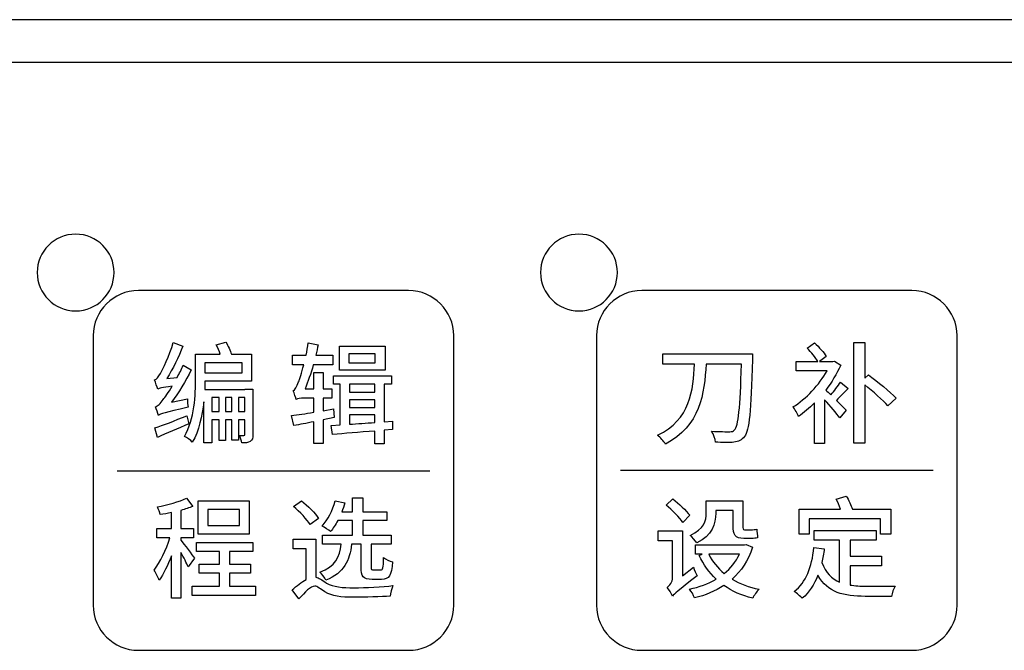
# Model space of a CAD drawing. Header units: millimetres. Extents: x 7143 to 9546, y -1575 to -869.
# Tile 64 of 94: x 7479 to 7520, y -1054 to -1028. Entities that reach past the tile are written whole.
import ezdxf

# ---------------------------------------------------------------- set-up
doc = ezdxf.new("R2010")
doc.units = ezdxf.units.MM
doc.header["$LTSCALE"] = 3

msp = doc.modelspace()

# ---------------------------------------------------------------- linework, layer by layer
at = {"linetype": 'Continuous', "lineweight": 30}
for p, q in [((7591.759, -1027.548), (7450.187, -1027.548)), ((7589.971, -1029.335), (7451.974, -1029.335))]:
    msp.add_line(p, q, dxfattribs=at)
for points, knots in [([(7481.218, -1036.492), (7482.103, -1036.492), (7482.822, -1037.209), (7482.822, -1038.092), (7482.822, -1038.092), (7482.822, -1038.976), (7482.103, -1039.692), (7481.218, -1039.692), (7481.218, -1039.692), (7480.332, -1039.692), (7479.614, -1038.976), (7479.614, -1038.092), (7479.614, -1038.092), (7479.614, -1037.209), (7480.332, -1036.492), (7481.218, -1036.492)], [0, 0, 0, 0, 0.2, 0.2, 0.2, 0.2, 0.4, 0.4, 0.4, 0.4, 0.6, 0.6, 0.6, 0.6, 1, 1, 1, 1]), ([(7502.218, -1036.492), (7503.104, -1036.492), (7503.822, -1037.209), (7503.822, -1038.092), (7503.822, -1038.092), (7503.822, -1038.976), (7503.104, -1039.692), (7502.218, -1039.692), (7502.218, -1039.692), (7501.332, -1039.692), (7500.614, -1038.976), (7500.614, -1038.092), (7500.614, -1038.092), (7500.614, -1037.209), (7501.332, -1036.492), (7502.218, -1036.492)], [0, 0, 0, 0, 0.2, 0.2, 0.2, 0.2, 0.4, 0.4, 0.4, 0.4, 0.6, 0.6, 0.6, 0.6, 1, 1, 1, 1]), ([(7483.834, -1038.847), (7483.834, -1038.847), (7495.112, -1038.847), (7495.112, -1038.847), (7495.112, -1038.847), (7496.146, -1038.847), (7496.992, -1039.691), (7496.992, -1040.723), (7496.992, -1040.723), (7496.992, -1040.723), (7496.992, -1051.972), (7496.992, -1051.972), (7496.992, -1051.972), (7496.992, -1053.004), (7496.146, -1053.847), (7495.112, -1053.847), (7495.112, -1053.847), (7495.112, -1053.847), (7483.834, -1053.847), (7483.834, -1053.847), (7483.834, -1053.847), (7482.799, -1053.847), (7481.954, -1053.004), (7481.954, -1051.972), (7481.954, -1051.972), (7481.954, -1051.972), (7481.954, -1040.723), (7481.954, -1040.723), (7481.954, -1040.723), (7481.954, -1039.691), (7482.799, -1038.847), (7483.834, -1038.847)], [0, 0, 0, 0, 0.111111, 0.111111, 0.111111, 0.111111, 0.222222, 0.222222, 0.222222, 0.222222, 0.333333, 0.333333, 0.333333, 0.333333, 0.444444, 0.444444, 0.444444, 0.444444, 0.555556, 0.555556, 0.555556, 0.555556, 0.666667, 0.666667, 0.666667, 0.666667, 0.777778, 0.777778, 0.777778, 0.777778, 1, 1, 1, 1]), ([(7504.834, -1038.847), (7504.834, -1038.847), (7516.112, -1038.847), (7516.112, -1038.847), (7516.112, -1038.847), (7517.146, -1038.847), (7517.992, -1039.691), (7517.992, -1040.723), (7517.992, -1040.723), (7517.992, -1040.723), (7517.992, -1051.972), (7517.992, -1051.972), (7517.992, -1051.972), (7517.992, -1053.004), (7517.146, -1053.847), (7516.112, -1053.847), (7516.112, -1053.847), (7516.112, -1053.847), (7504.834, -1053.847), (7504.834, -1053.847), (7504.834, -1053.847), (7503.8, -1053.847), (7502.954, -1053.004), (7502.954, -1051.972), (7502.954, -1051.972), (7502.954, -1051.972), (7502.954, -1040.723), (7502.954, -1040.723), (7502.954, -1040.723), (7502.954, -1039.691), (7503.8, -1038.847), (7504.834, -1038.847)], [0, 0, 0, 0, 0.111111, 0.111111, 0.111111, 0.111111, 0.222222, 0.222222, 0.222222, 0.222222, 0.333333, 0.333333, 0.333333, 0.333333, 0.444444, 0.444444, 0.444444, 0.444444, 0.555556, 0.555556, 0.555556, 0.555556, 0.666667, 0.666667, 0.666667, 0.666667, 0.777778, 0.777778, 0.777778, 0.777778, 1, 1, 1, 1]), ([(7485.215, -1043.501), (7485.517, -1043.102), (7485.806, -1042.62), (7486.04, -1042.152), (7486.04, -1042.152), (7486.04, -1042.152), (7485.706, -1041.955), (7485.706, -1041.955), (7485.706, -1041.955), (7485.632, -1042.125), (7485.545, -1042.304), (7485.453, -1042.469), (7485.453, -1042.469), (7485.453, -1042.469), (7485.027, -1042.51), (7485.027, -1042.51), (7485.027, -1042.51), (7485.274, -1042.116), (7485.517, -1041.625), (7485.687, -1041.157), (7485.687, -1041.157), (7485.687, -1041.157), (7485.288, -1041.015), (7485.288, -1041.015), (7485.288, -1041.015), (7485.137, -1041.561), (7484.848, -1042.148), (7484.756, -1042.299), (7484.756, -1042.299), (7484.664, -1042.451), (7484.596, -1042.551), (7484.509, -1042.574), (7484.509, -1042.574), (7484.554, -1042.68), (7484.619, -1042.873), (7484.642, -1042.955), (7484.642, -1042.955), (7484.706, -1042.923), (7484.811, -1042.891), (7485.242, -1042.836), (7485.242, -1042.836), (7485.086, -1043.097), (7484.94, -1043.299), (7484.875, -1043.386), (7484.875, -1043.386), (7484.742, -1043.556), (7484.651, -1043.666), (7484.55, -1043.689), (7484.55, -1043.689), (7484.591, -1043.79), (7484.655, -1043.973), (7484.669, -1044.051), (7484.669, -1044.051), (7484.765, -1043.992), (7484.917, -1043.941), (7485.912, -1043.707), (7485.912, -1043.707), (7485.894, -1043.62), (7485.88, -1043.469), (7485.884, -1043.363), (7485.884, -1043.363), (7485.884, -1043.363), (7485.215, -1043.501), (7485.215, -1043.501)], [0, 0, 0, 0, 0.058824, 0.058824, 0.058824, 0.058824, 0.117647, 0.117647, 0.117647, 0.117647, 0.176471, 0.176471, 0.176471, 0.176471, 0.235294, 0.235294, 0.235294, 0.235294, 0.294118, 0.294118, 0.294118, 0.294118, 0.352941, 0.352941, 0.352941, 0.352941, 0.411765, 0.411765, 0.411765, 0.411765, 0.470588, 0.470588, 0.470588, 0.470588, 0.529412, 0.529412, 0.529412, 0.529412, 0.588235, 0.588235, 0.588235, 0.588235, 0.647059, 0.647059, 0.647059, 0.647059, 0.705882, 0.705882, 0.705882, 0.705882, 0.764706, 0.764706, 0.764706, 0.764706, 0.823529, 0.823529, 0.823529, 0.823529, 0.882353, 0.882353, 0.882353, 0.882353, 1, 1, 1, 1]), ([(7488.283, -1042.96), (7488.283, -1042.96), (7488.283, -1042.964), (7488.283, -1042.964), (7488.283, -1042.964), (7488.283, -1042.964), (7486.604, -1042.964), (7486.604, -1042.964), (7486.604, -1042.964), (7486.609, -1042.845), (7486.614, -1042.735), (7486.614, -1042.625), (7486.614, -1042.625), (7486.614, -1042.625), (7488.553, -1042.625), (7488.553, -1042.625), (7488.553, -1042.625), (7488.553, -1042.625), (7488.553, -1041.501), (7488.553, -1041.501), (7488.553, -1041.501), (7488.553, -1041.501), (7487.719, -1041.501), (7487.719, -1041.501), (7487.719, -1041.501), (7487.664, -1041.35), (7487.581, -1041.148), (7487.49, -1040.992), (7487.49, -1040.992), (7487.49, -1040.992), (7487.086, -1041.111), (7487.086, -1041.111), (7487.086, -1041.111), (7487.146, -1041.226), (7487.205, -1041.373), (7487.251, -1041.501), (7487.251, -1041.501), (7487.251, -1041.501), (7486.224, -1041.501), (7486.224, -1041.501), (7486.224, -1041.501), (7486.224, -1041.501), (7486.224, -1042.487), (7486.224, -1042.487), (7486.224, -1042.487), (7486.224, -1043.189), (7486.182, -1044.202), (7485.761, -1044.927), (7485.761, -1044.927), (7485.848, -1044.968), (7486.022, -1045.092), (7486.086, -1045.166), (7486.086, -1045.166), (7486.366, -1044.693), (7486.499, -1044.065), (7486.563, -1043.487), (7486.563, -1043.487), (7486.563, -1043.487), (7486.563, -1045.193), (7486.563, -1045.193), (7486.563, -1045.193), (7486.563, -1045.193), (7486.898, -1045.193), (7486.898, -1045.193), (7486.898, -1045.193), (7486.898, -1045.193), (7486.898, -1044.23), (7486.898, -1044.23), (7486.898, -1044.23), (7486.898, -1044.23), (7487.201, -1044.23), (7487.201, -1044.23), (7487.201, -1044.23), (7487.201, -1044.23), (7487.201, -1045.092), (7487.201, -1045.092), (7487.201, -1045.092), (7487.201, -1045.092), (7487.476, -1045.092), (7487.476, -1045.092), (7487.476, -1045.092), (7487.476, -1045.092), (7487.476, -1044.23), (7487.476, -1044.23), (7487.476, -1044.23), (7487.476, -1044.23), (7487.737, -1044.23), (7487.737, -1044.23), (7487.737, -1044.23), (7487.737, -1044.23), (7487.737, -1045.083), (7487.737, -1045.083), (7487.737, -1045.083), (7487.737, -1045.083), (7488.012, -1045.083), (7488.012, -1045.083), (7488.012, -1045.083), (7488.012, -1045.083), (7488.012, -1044.23), (7488.012, -1044.23), (7488.012, -1044.23), (7488.012, -1044.23), (7488.283, -1044.23), (7488.283, -1044.23), (7488.283, -1044.23), (7488.283, -1044.23), (7488.283, -1044.845), (7488.283, -1044.845), (7488.283, -1044.845), (7488.283, -1044.877), (7488.274, -1044.886), (7488.242, -1044.89), (7488.242, -1044.89), (7488.214, -1044.89), (7488.141, -1044.89), (7488.058, -1044.886), (7488.058, -1044.886), (7488.099, -1044.973), (7488.136, -1045.106), (7488.15, -1045.198), (7488.15, -1045.198), (7488.306, -1045.198), (7488.416, -1045.193), (7488.503, -1045.138), (7488.503, -1045.138), (7488.595, -1045.083), (7488.613, -1044.991), (7488.613, -1044.849), (7488.613, -1044.849), (7488.613, -1044.849), (7488.613, -1042.96), (7488.613, -1042.96), (7488.613, -1042.96), (7488.613, -1042.96), (7488.283, -1042.96), (7488.283, -1042.96)], [0, 0, 0, 0, 0.028571, 0.028571, 0.028571, 0.028571, 0.057143, 0.057143, 0.057143, 0.057143, 0.085714, 0.085714, 0.085714, 0.085714, 0.114286, 0.114286, 0.114286, 0.114286, 0.142857, 0.142857, 0.142857, 0.142857, 0.171429, 0.171429, 0.171429, 0.171429, 0.2, 0.2, 0.2, 0.2, 0.228571, 0.228571, 0.228571, 0.228571, 0.257143, 0.257143, 0.257143, 0.257143, 0.285714, 0.285714, 0.285714, 0.285714, 0.314286, 0.314286, 0.314286, 0.314286, 0.342857, 0.342857, 0.342857, 0.342857, 0.371429, 0.371429, 0.371429, 0.371429, 0.4, 0.4, 0.4, 0.4, 0.428571, 0.428571, 0.428571, 0.428571, 0.457143, 0.457143, 0.457143, 0.457143, 0.485714, 0.485714, 0.485714, 0.485714, 0.514286, 0.514286, 0.514286, 0.514286, 0.542857, 0.542857, 0.542857, 0.542857, 0.571429, 0.571429, 0.571429, 0.571429, 0.6, 0.6, 0.6, 0.6, 0.628571, 0.628571, 0.628571, 0.628571, 0.657143, 0.657143, 0.657143, 0.657143, 0.685714, 0.685714, 0.685714, 0.685714, 0.714286, 0.714286, 0.714286, 0.714286, 0.742857, 0.742857, 0.742857, 0.742857, 0.771429, 0.771429, 0.771429, 0.771429, 0.8, 0.8, 0.8, 0.8, 0.828571, 0.828571, 0.828571, 0.828571, 0.857143, 0.857143, 0.857143, 0.857143, 0.885714, 0.885714, 0.885714, 0.885714, 0.914286, 0.914286, 0.914286, 0.914286, 0.942857, 0.942857, 0.942857, 0.942857, 1, 1, 1, 1]), ([(7492.002, -1044.143), (7492.002, -1044.143), (7491.979, -1043.781), (7491.979, -1043.781), (7491.979, -1043.781), (7491.979, -1043.781), (7491.543, -1043.854), (7491.543, -1043.854), (7491.543, -1043.854), (7491.543, -1043.854), (7491.543, -1043.327), (7491.543, -1043.327), (7491.543, -1043.327), (7491.543, -1043.327), (7491.901, -1043.327), (7491.901, -1043.327), (7491.901, -1043.327), (7491.901, -1043.327), (7491.901, -1042.941), (7491.901, -1042.941), (7491.901, -1042.941), (7491.901, -1042.941), (7491.543, -1042.941), (7491.543, -1042.941), (7491.543, -1042.941), (7491.543, -1042.941), (7491.543, -1042.267), (7491.543, -1042.267), (7491.543, -1042.267), (7491.543, -1042.267), (7491.153, -1042.267), (7491.153, -1042.267), (7491.153, -1042.267), (7491.153, -1042.267), (7491.153, -1042.941), (7491.153, -1042.941), (7491.153, -1042.941), (7491.153, -1042.941), (7490.791, -1042.941), (7490.791, -1042.941), (7490.791, -1042.941), (7490.91, -1042.648), (7491.029, -1042.299), (7491.135, -1041.946), (7491.135, -1041.946), (7491.135, -1041.946), (7491.942, -1041.946), (7491.942, -1041.946), (7491.942, -1041.946), (7491.942, -1041.946), (7491.942, -1041.543), (7491.942, -1041.543), (7491.942, -1041.543), (7491.942, -1041.543), (7491.245, -1041.543), (7491.245, -1041.543), (7491.245, -1041.543), (7491.277, -1041.396), (7491.309, -1041.244), (7491.337, -1041.102), (7491.337, -1041.102), (7491.337, -1041.102), (7490.924, -1041.024), (7490.924, -1041.024), (7490.924, -1041.024), (7490.901, -1041.199), (7490.869, -1041.373), (7490.832, -1041.543), (7490.832, -1041.543), (7490.832, -1041.543), (7490.268, -1041.543), (7490.268, -1041.543), (7490.268, -1041.543), (7490.268, -1041.543), (7490.268, -1041.946), (7490.268, -1041.946), (7490.268, -1041.946), (7490.268, -1041.946), (7490.736, -1041.946), (7490.736, -1041.946), (7490.736, -1041.946), (7490.649, -1042.281), (7490.561, -1042.551), (7490.52, -1042.657), (7490.52, -1042.657), (7490.438, -1042.859), (7490.378, -1043.001), (7490.295, -1043.024), (7490.295, -1043.024), (7490.341, -1043.12), (7490.401, -1043.313), (7490.424, -1043.391), (7490.424, -1043.391), (7490.461, -1043.354), (7490.607, -1043.327), (7490.759, -1043.327), (7490.759, -1043.327), (7490.759, -1043.327), (7491.153, -1043.327), (7491.153, -1043.327), (7491.153, -1043.327), (7491.153, -1043.327), (7491.153, -1043.918), (7491.153, -1043.918), (7491.153, -1043.918), (7490.805, -1043.973), (7490.479, -1044.028), (7490.231, -1044.06), (7490.231, -1044.06), (7490.231, -1044.06), (7490.318, -1044.473), (7490.318, -1044.473), (7490.318, -1044.473), (7490.566, -1044.432), (7490.85, -1044.377), (7491.153, -1044.317), (7491.153, -1044.317), (7491.153, -1044.317), (7491.153, -1045.221), (7491.153, -1045.221), (7491.153, -1045.221), (7491.153, -1045.221), (7491.543, -1045.221), (7491.543, -1045.221), (7491.543, -1045.221), (7491.543, -1045.221), (7491.543, -1044.239), (7491.543, -1044.239), (7491.543, -1044.239), (7491.543, -1044.239), (7492.002, -1044.143), (7492.002, -1044.143)], [0, 0, 0, 0, 0.029412, 0.029412, 0.029412, 0.029412, 0.058824, 0.058824, 0.058824, 0.058824, 0.088235, 0.088235, 0.088235, 0.088235, 0.117647, 0.117647, 0.117647, 0.117647, 0.147059, 0.147059, 0.147059, 0.147059, 0.176471, 0.176471, 0.176471, 0.176471, 0.205882, 0.205882, 0.205882, 0.205882, 0.235294, 0.235294, 0.235294, 0.235294, 0.264706, 0.264706, 0.264706, 0.264706, 0.294118, 0.294118, 0.294118, 0.294118, 0.323529, 0.323529, 0.323529, 0.323529, 0.352941, 0.352941, 0.352941, 0.352941, 0.382353, 0.382353, 0.382353, 0.382353, 0.411765, 0.411765, 0.411765, 0.411765, 0.441176, 0.441176, 0.441176, 0.441176, 0.470588, 0.470588, 0.470588, 0.470588, 0.5, 0.5, 0.5, 0.5, 0.529412, 0.529412, 0.529412, 0.529412, 0.558824, 0.558824, 0.558824, 0.558824, 0.588235, 0.588235, 0.588235, 0.588235, 0.617647, 0.617647, 0.617647, 0.617647, 0.647059, 0.647059, 0.647059, 0.647059, 0.676471, 0.676471, 0.676471, 0.676471, 0.705882, 0.705882, 0.705882, 0.705882, 0.735294, 0.735294, 0.735294, 0.735294, 0.764706, 0.764706, 0.764706, 0.764706, 0.794118, 0.794118, 0.794118, 0.794118, 0.823529, 0.823529, 0.823529, 0.823529, 0.852941, 0.852941, 0.852941, 0.852941, 0.882353, 0.882353, 0.882353, 0.882353, 0.911765, 0.911765, 0.911765, 0.911765, 0.941176, 0.941176, 0.941176, 0.941176, 1, 1, 1, 1]), ([(7494.134, -1041.166), (7494.134, -1041.166), (7492.226, -1041.166), (7492.226, -1041.166), (7492.226, -1041.166), (7492.226, -1041.166), (7492.226, -1042.166), (7492.226, -1042.166), (7492.226, -1042.166), (7492.226, -1042.166), (7494.134, -1042.166), (7494.134, -1042.166), (7494.134, -1042.166), (7494.134, -1042.166), (7494.134, -1041.166), (7494.134, -1041.166)], [0, 0, 0, 0, 0.2, 0.2, 0.2, 0.2, 0.4, 0.4, 0.4, 0.4, 0.6, 0.6, 0.6, 0.6, 1, 1, 1, 1]), ([(7513.128, -1042.666), (7513.027, -1042.818), (7512.866, -1043.028), (7512.724, -1043.194), (7512.724, -1043.194), (7512.642, -1043.116), (7512.568, -1043.042), (7512.513, -1042.992), (7512.513, -1042.992), (7512.761, -1042.671), (7512.976, -1042.313), (7513.137, -1041.955), (7513.137, -1041.955), (7513.137, -1041.955), (7512.885, -1041.786), (7512.885, -1041.786), (7512.885, -1041.786), (7512.885, -1041.786), (7512.807, -1041.804), (7512.807, -1041.804), (7512.807, -1041.804), (7512.807, -1041.804), (7512.252, -1041.804), (7512.252, -1041.804), (7512.252, -1041.804), (7512.252, -1041.804), (7512.531, -1041.593), (7512.531, -1041.593), (7512.531, -1041.593), (7512.435, -1041.433), (7512.238, -1041.199), (7512.05, -1041.029), (7512.05, -1041.029), (7512.05, -1041.029), (7511.738, -1041.249), (7511.738, -1041.249), (7511.738, -1041.249), (7511.908, -1041.414), (7512.091, -1041.639), (7512.183, -1041.804), (7512.183, -1041.804), (7512.183, -1041.804), (7511.275, -1041.804), (7511.275, -1041.804), (7511.275, -1041.804), (7511.275, -1041.804), (7511.275, -1042.189), (7511.275, -1042.189), (7511.275, -1042.189), (7511.275, -1042.189), (7512.573, -1042.189), (7512.573, -1042.189), (7512.573, -1042.189), (7512.247, -1042.776), (7511.683, -1043.372), (7511.146, -1043.698), (7511.146, -1043.698), (7511.224, -1043.781), (7511.339, -1043.982), (7511.38, -1044.097), (7511.38, -1044.097), (7511.6, -1043.941), (7511.825, -1043.753), (7512.041, -1043.533), (7512.041, -1043.533), (7512.041, -1043.533), (7512.041, -1045.221), (7512.041, -1045.221), (7512.041, -1045.221), (7512.041, -1045.221), (7512.467, -1045.221), (7512.467, -1045.221), (7512.467, -1045.221), (7512.467, -1045.221), (7512.467, -1043.405), (7512.467, -1043.405), (7512.467, -1043.405), (7512.697, -1043.652), (7512.972, -1043.978), (7513.105, -1044.157), (7513.105, -1044.157), (7513.105, -1044.157), (7513.362, -1043.831), (7513.362, -1043.831), (7513.362, -1043.831), (7513.297, -1043.758), (7513.132, -1043.593), (7512.958, -1043.423), (7512.958, -1043.423), (7513.109, -1043.276), (7513.284, -1043.097), (7513.449, -1042.932), (7513.449, -1042.932), (7513.449, -1042.932), (7513.128, -1042.666), (7513.128, -1042.666)], [0, 0, 0, 0, 0.04, 0.04, 0.04, 0.04, 0.08, 0.08, 0.08, 0.08, 0.12, 0.12, 0.12, 0.12, 0.16, 0.16, 0.16, 0.16, 0.2, 0.2, 0.2, 0.2, 0.24, 0.24, 0.24, 0.24, 0.28, 0.28, 0.28, 0.28, 0.32, 0.32, 0.32, 0.32, 0.36, 0.36, 0.36, 0.36, 0.4, 0.4, 0.4, 0.4, 0.44, 0.44, 0.44, 0.44, 0.48, 0.48, 0.48, 0.48, 0.52, 0.52, 0.52, 0.52, 0.56, 0.56, 0.56, 0.56, 0.6, 0.6, 0.6, 0.6, 0.64, 0.64, 0.64, 0.64, 0.68, 0.68, 0.68, 0.68, 0.72, 0.72, 0.72, 0.72, 0.76, 0.76, 0.76, 0.76, 0.8, 0.8, 0.8, 0.8, 0.84, 0.84, 0.84, 0.84, 0.88, 0.88, 0.88, 0.88, 0.92, 0.92, 0.92, 0.92, 1, 1, 1, 1]), ([(7514.141, -1042.497), (7514.141, -1042.497), (7514.141, -1041.015), (7514.141, -1041.015), (7514.141, -1041.015), (7514.141, -1041.015), (7513.683, -1041.015), (7513.683, -1041.015), (7513.683, -1041.015), (7513.683, -1041.015), (7513.683, -1045.211), (7513.683, -1045.211), (7513.683, -1045.211), (7513.683, -1045.211), (7514.141, -1045.211), (7514.141, -1045.211), (7514.141, -1045.211), (7514.141, -1045.211), (7514.141, -1042.772), (7514.141, -1042.772), (7514.141, -1042.772), (7514.494, -1043.061), (7514.898, -1043.409), (7515.109, -1043.648), (7515.109, -1043.648), (7515.109, -1043.648), (7515.448, -1043.327), (7515.448, -1043.327), (7515.448, -1043.327), (7515.196, -1043.061), (7514.673, -1042.648), (7514.293, -1042.364), (7514.293, -1042.364), (7514.293, -1042.364), (7514.141, -1042.497), (7514.141, -1042.497)], [0, 0, 0, 0, 0.1, 0.1, 0.1, 0.1, 0.2, 0.2, 0.2, 0.2, 0.3, 0.3, 0.3, 0.3, 0.4, 0.4, 0.4, 0.4, 0.5, 0.5, 0.5, 0.5, 0.6, 0.6, 0.6, 0.6, 0.7, 0.7, 0.7, 0.7, 0.8, 0.8, 0.8, 0.8, 1, 1, 1, 1]), ([(7493.721, -1041.854), (7493.721, -1041.854), (7492.616, -1041.854), (7492.616, -1041.854), (7492.616, -1041.854), (7492.616, -1041.854), (7492.616, -1041.478), (7492.616, -1041.478), (7492.616, -1041.478), (7492.616, -1041.478), (7493.721, -1041.478), (7493.721, -1041.478), (7493.721, -1041.478), (7493.721, -1041.478), (7493.721, -1041.854), (7493.721, -1041.854)], [0, 0, 0, 0, 0.2, 0.2, 0.2, 0.2, 0.4, 0.4, 0.4, 0.4, 0.6, 0.6, 0.6, 0.6, 1, 1, 1, 1]), ([(7505.722, -1041.483), (7505.722, -1041.483), (7505.722, -1041.914), (7505.722, -1041.914), (7505.722, -1041.914), (7505.722, -1041.914), (7507.038, -1041.914), (7507.038, -1041.914), (7507.038, -1041.914), (7506.997, -1042.978), (7506.859, -1044.239), (7505.497, -1044.872), (7505.497, -1044.872), (7505.616, -1044.968), (7505.758, -1045.124), (7505.823, -1045.244), (7505.823, -1045.244), (7507.267, -1044.519), (7507.46, -1043.116), (7507.52, -1041.914), (7507.52, -1041.914), (7507.52, -1041.914), (7509.001, -1041.914), (7509.001, -1041.914), (7509.001, -1041.914), (7508.941, -1043.739), (7508.872, -1044.496), (7508.712, -1044.657), (7508.712, -1044.657), (7508.657, -1044.716), (7508.602, -1044.735), (7508.506, -1044.73), (7508.506, -1044.73), (7508.382, -1044.73), (7508.084, -1044.735), (7507.753, -1044.707), (7507.753, -1044.707), (7507.845, -1044.835), (7507.9, -1045.042), (7507.909, -1045.166), (7507.909, -1045.166), (7508.198, -1045.184), (7508.51, -1045.193), (7508.684, -1045.17), (7508.684, -1045.17), (7508.877, -1045.143), (7509.001, -1045.092), (7509.125, -1044.927), (7509.125, -1044.927), (7509.331, -1044.675), (7509.386, -1043.904), (7509.455, -1041.717), (7509.455, -1041.717), (7509.459, -1041.653), (7509.459, -1041.483), (7509.459, -1041.483), (7509.459, -1041.483), (7509.459, -1041.483), (7505.722, -1041.483), (7505.722, -1041.483)], [0, 0, 0, 0, 0.0625, 0.0625, 0.0625, 0.0625, 0.125, 0.125, 0.125, 0.125, 0.1875, 0.1875, 0.1875, 0.1875, 0.25, 0.25, 0.25, 0.25, 0.3125, 0.3125, 0.3125, 0.3125, 0.375, 0.375, 0.375, 0.375, 0.4375, 0.4375, 0.4375, 0.4375, 0.5, 0.5, 0.5, 0.5, 0.5625, 0.5625, 0.5625, 0.5625, 0.625, 0.625, 0.625, 0.625, 0.6875, 0.6875, 0.6875, 0.6875, 0.75, 0.75, 0.75, 0.75, 0.8125, 0.8125, 0.8125, 0.8125, 0.875, 0.875, 0.875, 0.875, 1, 1, 1, 1]), ([(7488.159, -1041.854), (7488.159, -1041.854), (7488.159, -1042.276), (7488.159, -1042.276), (7488.159, -1042.276), (7488.159, -1042.276), (7486.614, -1042.276), (7486.614, -1042.276), (7486.614, -1042.276), (7486.614, -1042.276), (7486.614, -1041.854), (7486.614, -1041.854), (7486.614, -1041.854), (7486.614, -1041.854), (7488.159, -1041.854), (7488.159, -1041.854)], [0, 0, 0, 0, 0.2, 0.2, 0.2, 0.2, 0.4, 0.4, 0.4, 0.4, 0.6, 0.6, 0.6, 0.6, 1, 1, 1, 1]), ([(7494.437, -1044.285), (7494.437, -1044.285), (7494.097, -1044.313), (7494.097, -1044.313), (7494.097, -1044.313), (7494.097, -1044.313), (7494.097, -1042.749), (7494.097, -1042.749), (7494.097, -1042.749), (7494.097, -1042.749), (7494.4, -1042.749), (7494.4, -1042.749), (7494.4, -1042.749), (7494.4, -1042.749), (7494.4, -1042.4), (7494.4, -1042.4), (7494.4, -1042.4), (7494.4, -1042.4), (7491.974, -1042.4), (7491.974, -1042.4), (7491.974, -1042.4), (7491.974, -1042.4), (7491.974, -1042.749), (7491.974, -1042.749), (7491.974, -1042.749), (7491.974, -1042.749), (7492.254, -1042.749), (7492.254, -1042.749), (7492.254, -1042.749), (7492.254, -1042.749), (7492.254, -1044.443), (7492.254, -1044.443), (7492.254, -1044.443), (7492.254, -1044.443), (7491.878, -1044.466), (7491.878, -1044.466), (7491.878, -1044.466), (7491.878, -1044.466), (7491.937, -1044.845), (7491.937, -1044.845), (7491.937, -1044.845), (7492.414, -1044.808), (7493.047, -1044.757), (7493.703, -1044.702), (7493.703, -1044.702), (7493.703, -1044.702), (7493.703, -1045.234), (7493.703, -1045.234), (7493.703, -1045.234), (7493.703, -1045.234), (7494.097, -1045.234), (7494.097, -1045.234), (7494.097, -1045.234), (7494.097, -1045.234), (7494.097, -1044.673), (7494.097, -1044.673), (7494.097, -1044.673), (7494.097, -1044.673), (7494.437, -1044.64), (7494.437, -1044.64), (7494.437, -1044.64), (7494.437, -1044.64), (7494.437, -1044.285), (7494.437, -1044.285)], [0, 0, 0, 0, 0.058824, 0.058824, 0.058824, 0.058824, 0.117647, 0.117647, 0.117647, 0.117647, 0.176471, 0.176471, 0.176471, 0.176471, 0.235294, 0.235294, 0.235294, 0.235294, 0.294118, 0.294118, 0.294118, 0.294118, 0.352941, 0.352941, 0.352941, 0.352941, 0.411765, 0.411765, 0.411765, 0.411765, 0.470588, 0.470588, 0.470588, 0.470588, 0.529412, 0.529412, 0.529412, 0.529412, 0.588235, 0.588235, 0.588235, 0.588235, 0.647059, 0.647059, 0.647059, 0.647059, 0.705882, 0.705882, 0.705882, 0.705882, 0.764706, 0.764706, 0.764706, 0.764706, 0.823529, 0.823529, 0.823529, 0.823529, 0.882353, 0.882353, 0.882353, 0.882353, 1, 1, 1, 1]), ([(7493.703, -1042.749), (7493.703, -1042.749), (7493.703, -1043.083), (7493.703, -1043.083), (7493.703, -1043.083), (7493.703, -1043.083), (7492.648, -1043.083), (7492.648, -1043.083), (7492.648, -1043.083), (7492.648, -1043.083), (7492.648, -1042.749), (7492.648, -1042.749), (7492.648, -1042.749), (7492.648, -1042.749), (7493.703, -1042.749), (7493.703, -1042.749)], [0, 0, 0, 0, 0.2, 0.2, 0.2, 0.2, 0.4, 0.4, 0.4, 0.4, 0.6, 0.6, 0.6, 0.6, 1, 1, 1, 1]), ([(7486.898, -1043.895), (7486.898, -1043.895), (7486.898, -1043.308), (7486.898, -1043.308), (7486.898, -1043.308), (7486.898, -1043.308), (7487.201, -1043.308), (7487.201, -1043.308), (7487.201, -1043.308), (7487.201, -1043.308), (7487.201, -1043.895), (7487.201, -1043.895), (7487.201, -1043.895), (7487.201, -1043.895), (7486.898, -1043.895), (7486.898, -1043.895)], [0, 0, 0, 0, 0.2, 0.2, 0.2, 0.2, 0.4, 0.4, 0.4, 0.4, 0.6, 0.6, 0.6, 0.6, 1, 1, 1, 1]), ([(7487.476, -1043.895), (7487.476, -1043.895), (7487.476, -1043.308), (7487.476, -1043.308), (7487.476, -1043.308), (7487.476, -1043.308), (7487.737, -1043.308), (7487.737, -1043.308), (7487.737, -1043.308), (7487.737, -1043.308), (7487.737, -1043.895), (7487.737, -1043.895), (7487.737, -1043.895), (7487.737, -1043.895), (7487.476, -1043.895), (7487.476, -1043.895)], [0, 0, 0, 0, 0.2, 0.2, 0.2, 0.2, 0.4, 0.4, 0.4, 0.4, 0.6, 0.6, 0.6, 0.6, 1, 1, 1, 1]), ([(7488.012, -1043.895), (7488.012, -1043.895), (7488.012, -1043.308), (7488.012, -1043.308), (7488.012, -1043.308), (7488.012, -1043.308), (7488.283, -1043.308), (7488.283, -1043.308), (7488.283, -1043.308), (7488.283, -1043.308), (7488.283, -1043.895), (7488.283, -1043.895), (7488.283, -1043.895), (7488.283, -1043.895), (7488.012, -1043.895), (7488.012, -1043.895)], [0, 0, 0, 0, 0.2, 0.2, 0.2, 0.2, 0.4, 0.4, 0.4, 0.4, 0.6, 0.6, 0.6, 0.6, 1, 1, 1, 1]), ([(7492.648, -1043.395), (7492.648, -1043.395), (7493.703, -1043.395), (7493.703, -1043.395), (7493.703, -1043.395), (7493.703, -1043.395), (7493.703, -1043.726), (7493.703, -1043.726), (7493.703, -1043.726), (7493.703, -1043.726), (7492.648, -1043.726), (7492.648, -1043.726), (7492.648, -1043.726), (7492.648, -1043.726), (7492.648, -1043.395), (7492.648, -1043.395)], [0, 0, 0, 0, 0.2, 0.2, 0.2, 0.2, 0.4, 0.4, 0.4, 0.4, 0.6, 0.6, 0.6, 0.6, 1, 1, 1, 1]), ([(7485.857, -1044.065), (7485.362, -1044.267), (7484.862, -1044.464), (7484.527, -1044.574), (7484.527, -1044.574), (7484.527, -1044.574), (7484.628, -1044.968), (7484.628, -1044.968), (7484.628, -1044.968), (7485.004, -1044.803), (7485.485, -1044.601), (7485.939, -1044.404), (7485.939, -1044.404), (7485.939, -1044.404), (7485.857, -1044.065), (7485.857, -1044.065)], [0, 0, 0, 0, 0.2, 0.2, 0.2, 0.2, 0.4, 0.4, 0.4, 0.4, 0.6, 0.6, 0.6, 0.6, 1, 1, 1, 1]), ([(7492.648, -1044.033), (7492.648, -1044.033), (7493.703, -1044.033), (7493.703, -1044.033), (7493.703, -1044.033), (7493.703, -1044.033), (7493.703, -1044.345), (7493.703, -1044.345), (7493.703, -1044.345), (7493.331, -1044.372), (7492.974, -1044.4), (7492.648, -1044.423), (7492.648, -1044.423), (7492.648, -1044.423), (7492.648, -1044.033), (7492.648, -1044.033)], [0, 0, 0, 0, 0.2, 0.2, 0.2, 0.2, 0.4, 0.4, 0.4, 0.4, 0.6, 0.6, 0.6, 0.6, 1, 1, 1, 1]), ([(7486.176, -1050.01), (7486.098, -1049.886), (7485.735, -1049.41), (7485.607, -1049.254), (7485.607, -1049.254), (7485.607, -1049.254), (7485.607, -1049.162), (7485.607, -1049.162), (7485.607, -1049.162), (7485.607, -1049.162), (7486.139, -1049.162), (7486.139, -1049.162), (7486.139, -1049.162), (7486.139, -1049.162), (7486.139, -1048.767), (7486.139, -1048.767), (7486.139, -1048.767), (7486.139, -1048.767), (7485.607, -1048.767), (7485.607, -1048.767), (7485.607, -1048.767), (7485.607, -1048.767), (7485.607, -1048.011), (7485.607, -1048.011), (7485.607, -1048.011), (7485.786, -1047.96), (7485.96, -1047.905), (7486.107, -1047.846), (7486.107, -1047.846), (7486.107, -1047.846), (7485.845, -1047.502), (7485.845, -1047.502), (7485.845, -1047.502), (7485.543, -1047.648), (7485.057, -1047.777), (7484.63, -1047.864), (7484.63, -1047.864), (7484.671, -1047.956), (7484.726, -1048.098), (7484.749, -1048.19), (7484.749, -1048.19), (7484.896, -1048.167), (7485.057, -1048.139), (7485.213, -1048.107), (7485.213, -1048.107), (7485.213, -1048.107), (7485.213, -1048.767), (7485.213, -1048.767), (7485.213, -1048.767), (7485.213, -1048.767), (7484.603, -1048.767), (7484.603, -1048.767), (7484.603, -1048.767), (7484.603, -1048.767), (7484.603, -1049.162), (7484.603, -1049.162), (7484.603, -1049.162), (7484.603, -1049.162), (7485.148, -1049.162), (7485.148, -1049.162), (7485.148, -1049.162), (7484.997, -1049.639), (7484.736, -1050.189), (7484.488, -1050.506), (7484.488, -1050.506), (7484.561, -1050.616), (7484.662, -1050.799), (7484.704, -1050.923), (7484.704, -1050.923), (7484.882, -1050.675), (7485.066, -1050.304), (7485.213, -1049.905), (7485.213, -1049.905), (7485.213, -1049.905), (7485.213, -1051.68), (7485.213, -1051.68), (7485.213, -1051.68), (7485.213, -1051.68), (7485.607, -1051.68), (7485.607, -1051.68), (7485.607, -1051.68), (7485.607, -1051.68), (7485.607, -1049.763), (7485.607, -1049.763), (7485.607, -1049.763), (7485.726, -1049.978), (7485.855, -1050.226), (7485.914, -1050.368), (7485.914, -1050.368), (7485.914, -1050.368), (7486.176, -1050.01), (7486.176, -1050.01)], [0, 0, 0, 0, 0.041667, 0.041667, 0.041667, 0.041667, 0.083333, 0.083333, 0.083333, 0.083333, 0.125, 0.125, 0.125, 0.125, 0.166667, 0.166667, 0.166667, 0.166667, 0.208333, 0.208333, 0.208333, 0.208333, 0.25, 0.25, 0.25, 0.25, 0.291667, 0.291667, 0.291667, 0.291667, 0.333333, 0.333333, 0.333333, 0.333333, 0.375, 0.375, 0.375, 0.375, 0.416667, 0.416667, 0.416667, 0.416667, 0.458333, 0.458333, 0.458333, 0.458333, 0.5, 0.5, 0.5, 0.5, 0.541667, 0.541667, 0.541667, 0.541667, 0.583333, 0.583333, 0.583333, 0.583333, 0.625, 0.625, 0.625, 0.625, 0.666667, 0.666667, 0.666667, 0.666667, 0.708333, 0.708333, 0.708333, 0.708333, 0.75, 0.75, 0.75, 0.75, 0.791667, 0.791667, 0.791667, 0.791667, 0.833333, 0.833333, 0.833333, 0.833333, 0.875, 0.875, 0.875, 0.875, 0.916667, 0.916667, 0.916667, 0.916667, 1, 1, 1, 1]), ([(7493.127, -1049.419), (7493.127, -1049.419), (7493.127, -1050.368), (7493.127, -1050.368), (7493.127, -1050.368), (7493.127, -1050.767), (7493.21, -1050.891), (7493.591, -1050.891), (7493.591, -1050.891), (7493.591, -1050.891), (7493.985, -1050.891), (7493.985, -1050.891), (7493.985, -1050.891), (7494.292, -1050.891), (7494.398, -1050.744), (7494.444, -1050.152), (7494.444, -1050.152), (7494.324, -1050.125), (7494.15, -1050.056), (7494.068, -1049.983), (7494.068, -1049.983), (7494.054, -1050.432), (7494.036, -1050.496), (7493.944, -1050.496), (7493.944, -1050.496), (7493.944, -1050.496), (7493.655, -1050.496), (7493.655, -1050.496), (7493.655, -1050.496), (7493.559, -1050.496), (7493.545, -1050.483), (7493.545, -1050.363), (7493.545, -1050.363), (7493.545, -1050.363), (7493.545, -1049.419), (7493.545, -1049.419), (7493.545, -1049.419), (7493.545, -1049.419), (7494.389, -1049.419), (7494.389, -1049.419), (7494.389, -1049.419), (7494.389, -1049.419), (7494.389, -1049.047), (7494.389, -1049.047), (7494.389, -1049.047), (7494.389, -1049.047), (7493.201, -1049.047), (7493.201, -1049.047), (7493.201, -1049.047), (7493.201, -1049.047), (7493.201, -1048.437), (7493.201, -1048.437), (7493.201, -1048.437), (7493.201, -1048.437), (7494.201, -1048.437), (7494.201, -1048.437), (7494.201, -1048.437), (7494.201, -1048.437), (7494.201, -1048.075), (7494.201, -1048.075), (7494.201, -1048.075), (7494.201, -1048.075), (7493.201, -1048.075), (7493.201, -1048.075), (7493.201, -1048.075), (7493.201, -1048.075), (7493.201, -1047.493), (7493.201, -1047.493), (7493.201, -1047.493), (7493.201, -1047.493), (7492.774, -1047.493), (7492.774, -1047.493), (7492.774, -1047.493), (7492.774, -1047.493), (7492.774, -1048.075), (7492.774, -1048.075), (7492.774, -1048.075), (7492.774, -1048.075), (7492.32, -1048.075), (7492.32, -1048.075), (7492.32, -1048.075), (7492.371, -1047.956), (7492.412, -1047.823), (7492.444, -1047.699), (7492.444, -1047.699), (7492.444, -1047.699), (7492.041, -1047.612), (7492.041, -1047.612), (7492.041, -1047.612), (7491.94, -1048.011), (7491.747, -1048.405), (7491.499, -1048.667), (7491.499, -1048.667), (7491.596, -1048.717), (7491.775, -1048.832), (7491.853, -1048.896), (7491.853, -1048.896), (7491.958, -1048.772), (7492.059, -1048.612), (7492.155, -1048.437), (7492.155, -1048.437), (7492.155, -1048.437), (7492.774, -1048.437), (7492.774, -1048.437), (7492.774, -1048.437), (7492.774, -1048.437), (7492.774, -1049.047), (7492.774, -1049.047), (7492.774, -1049.047), (7492.774, -1049.047), (7491.513, -1049.047), (7491.513, -1049.047), (7491.513, -1049.047), (7491.513, -1049.047), (7491.513, -1049.419), (7491.513, -1049.419), (7491.513, -1049.419), (7491.513, -1049.419), (7492.297, -1049.419), (7492.297, -1049.419), (7492.297, -1049.419), (7492.229, -1049.951), (7492.059, -1050.35), (7491.403, -1050.584), (7491.403, -1050.584), (7491.495, -1050.662), (7491.614, -1050.822), (7491.66, -1050.928), (7491.66, -1050.928), (7492.426, -1050.62), (7492.646, -1050.107), (7492.733, -1049.419), (7492.733, -1049.419), (7492.733, -1049.419), (7493.127, -1049.419), (7493.127, -1049.419)], [0, 0, 0, 0, 0.028571, 0.028571, 0.028571, 0.028571, 0.057143, 0.057143, 0.057143, 0.057143, 0.085714, 0.085714, 0.085714, 0.085714, 0.114286, 0.114286, 0.114286, 0.114286, 0.142857, 0.142857, 0.142857, 0.142857, 0.171429, 0.171429, 0.171429, 0.171429, 0.2, 0.2, 0.2, 0.2, 0.228571, 0.228571, 0.228571, 0.228571, 0.257143, 0.257143, 0.257143, 0.257143, 0.285714, 0.285714, 0.285714, 0.285714, 0.314286, 0.314286, 0.314286, 0.314286, 0.342857, 0.342857, 0.342857, 0.342857, 0.371429, 0.371429, 0.371429, 0.371429, 0.4, 0.4, 0.4, 0.4, 0.428571, 0.428571, 0.428571, 0.428571, 0.457143, 0.457143, 0.457143, 0.457143, 0.485714, 0.485714, 0.485714, 0.485714, 0.514286, 0.514286, 0.514286, 0.514286, 0.542857, 0.542857, 0.542857, 0.542857, 0.571429, 0.571429, 0.571429, 0.571429, 0.6, 0.6, 0.6, 0.6, 0.628571, 0.628571, 0.628571, 0.628571, 0.657143, 0.657143, 0.657143, 0.657143, 0.685714, 0.685714, 0.685714, 0.685714, 0.714286, 0.714286, 0.714286, 0.714286, 0.742857, 0.742857, 0.742857, 0.742857, 0.771429, 0.771429, 0.771429, 0.771429, 0.8, 0.8, 0.8, 0.8, 0.828571, 0.828571, 0.828571, 0.828571, 0.857143, 0.857143, 0.857143, 0.857143, 0.885714, 0.885714, 0.885714, 0.885714, 0.914286, 0.914286, 0.914286, 0.914286, 0.942857, 0.942857, 0.942857, 0.942857, 1, 1, 1, 1]), ([(7506.841, -1048.213), (7506.694, -1048.025), (7506.378, -1047.731), (7506.13, -1047.529), (7506.13, -1047.529), (7506.13, -1047.529), (7505.855, -1047.791), (7505.855, -1047.791), (7505.855, -1047.791), (7506.102, -1048.006), (7506.414, -1048.314), (7506.552, -1048.511), (7506.552, -1048.511), (7506.552, -1048.511), (7506.841, -1048.213), (7506.841, -1048.213)], [0, 0, 0, 0, 0.2, 0.2, 0.2, 0.2, 0.4, 0.4, 0.4, 0.4, 0.6, 0.6, 0.6, 0.6, 1, 1, 1, 1]), ([(7511.821, -1048.359), (7511.821, -1048.359), (7514.797, -1048.359), (7514.797, -1048.359), (7514.797, -1048.359), (7514.797, -1048.359), (7514.797, -1049.006), (7514.797, -1049.006), (7514.797, -1049.006), (7514.797, -1049.006), (7515.233, -1049.006), (7515.233, -1049.006), (7515.233, -1049.006), (7515.233, -1049.006), (7515.233, -1047.956), (7515.233, -1047.956), (7515.233, -1047.956), (7515.233, -1047.956), (7513.628, -1047.956), (7513.628, -1047.956), (7513.628, -1047.956), (7513.573, -1047.8), (7513.467, -1047.584), (7513.371, -1047.415), (7513.371, -1047.415), (7513.371, -1047.415), (7512.949, -1047.538), (7512.949, -1047.538), (7512.949, -1047.538), (7513.013, -1047.667), (7513.086, -1047.823), (7513.132, -1047.956), (7513.132, -1047.956), (7513.132, -1047.956), (7511.403, -1047.956), (7511.403, -1047.956), (7511.403, -1047.956), (7511.403, -1047.956), (7511.403, -1049.006), (7511.403, -1049.006), (7511.403, -1049.006), (7511.403, -1049.006), (7511.821, -1049.006), (7511.821, -1049.006), (7511.821, -1049.006), (7511.821, -1049.006), (7511.821, -1048.359), (7511.821, -1048.359)], [0, 0, 0, 0, 0.076923, 0.076923, 0.076923, 0.076923, 0.153846, 0.153846, 0.153846, 0.153846, 0.230769, 0.230769, 0.230769, 0.230769, 0.307692, 0.307692, 0.307692, 0.307692, 0.384615, 0.384615, 0.384615, 0.384615, 0.461538, 0.461538, 0.461538, 0.461538, 0.538462, 0.538462, 0.538462, 0.538462, 0.615385, 0.615385, 0.615385, 0.615385, 0.692308, 0.692308, 0.692308, 0.692308, 0.769231, 0.769231, 0.769231, 0.769231, 0.846154, 0.846154, 0.846154, 0.846154, 1, 1, 1, 1]), ([(7488.464, -1047.616), (7488.464, -1047.616), (7486.336, -1047.616), (7486.336, -1047.616), (7486.336, -1047.616), (7486.336, -1047.616), (7486.336, -1049.006), (7486.336, -1049.006), (7486.336, -1049.006), (7486.336, -1049.006), (7488.464, -1049.006), (7488.464, -1049.006), (7488.464, -1049.006), (7488.464, -1049.006), (7488.464, -1047.616), (7488.464, -1047.616)], [0, 0, 0, 0, 0.2, 0.2, 0.2, 0.2, 0.4, 0.4, 0.4, 0.4, 0.6, 0.6, 0.6, 0.6, 1, 1, 1, 1]), ([(7491.357, -1048.346), (7491.211, -1048.13), (7490.903, -1047.823), (7490.637, -1047.616), (7490.637, -1047.616), (7490.637, -1047.616), (7490.307, -1047.85), (7490.307, -1047.85), (7490.307, -1047.85), (7490.568, -1048.075), (7490.876, -1048.387), (7491.004, -1048.607), (7491.004, -1048.607), (7491.004, -1048.607), (7491.357, -1048.346), (7491.357, -1048.346)], [0, 0, 0, 0, 0.2, 0.2, 0.2, 0.2, 0.4, 0.4, 0.4, 0.4, 0.6, 0.6, 0.6, 0.6, 1, 1, 1, 1]), ([(7507.923, -1048.011), (7507.923, -1048.011), (7508.648, -1048.011), (7508.648, -1048.011), (7508.648, -1048.011), (7508.648, -1048.011), (7508.648, -1048.635), (7508.648, -1048.635), (7508.648, -1048.635), (7508.648, -1049.029), (7508.726, -1049.18), (7509.093, -1049.18), (7509.093, -1049.18), (7509.093, -1049.18), (7509.414, -1049.18), (7509.414, -1049.18), (7509.414, -1049.18), (7509.505, -1049.18), (7509.611, -1049.176), (7509.67, -1049.153), (7509.67, -1049.153), (7509.657, -1049.056), (7509.643, -1048.905), (7509.638, -1048.795), (7509.638, -1048.795), (7509.579, -1048.813), (7509.473, -1048.823), (7509.409, -1048.823), (7509.409, -1048.823), (7509.409, -1048.823), (7509.129, -1048.823), (7509.129, -1048.823), (7509.129, -1048.823), (7509.061, -1048.823), (7509.051, -1048.777), (7509.051, -1048.648), (7509.051, -1048.648), (7509.051, -1048.648), (7509.051, -1047.616), (7509.051, -1047.616), (7509.051, -1047.616), (7509.051, -1047.616), (7507.529, -1047.616), (7507.529, -1047.616), (7507.529, -1047.616), (7507.529, -1047.616), (7507.529, -1048.112), (7507.529, -1048.112), (7507.529, -1048.112), (7507.529, -1048.437), (7507.437, -1048.795), (7506.855, -1049.056), (7506.855, -1049.056), (7506.933, -1049.116), (7507.079, -1049.286), (7507.13, -1049.368), (7507.13, -1049.368), (7507.786, -1049.066), (7507.923, -1048.566), (7507.923, -1048.125), (7507.923, -1048.125), (7507.923, -1048.125), (7507.923, -1048.011), (7507.923, -1048.011)], [0, 0, 0, 0, 0.058824, 0.058824, 0.058824, 0.058824, 0.117647, 0.117647, 0.117647, 0.117647, 0.176471, 0.176471, 0.176471, 0.176471, 0.235294, 0.235294, 0.235294, 0.235294, 0.294118, 0.294118, 0.294118, 0.294118, 0.352941, 0.352941, 0.352941, 0.352941, 0.411765, 0.411765, 0.411765, 0.411765, 0.470588, 0.470588, 0.470588, 0.470588, 0.529412, 0.529412, 0.529412, 0.529412, 0.588235, 0.588235, 0.588235, 0.588235, 0.647059, 0.647059, 0.647059, 0.647059, 0.705882, 0.705882, 0.705882, 0.705882, 0.764706, 0.764706, 0.764706, 0.764706, 0.823529, 0.823529, 0.823529, 0.823529, 0.882353, 0.882353, 0.882353, 0.882353, 1, 1, 1, 1]), ([(7488.051, -1048.644), (7488.051, -1048.644), (7486.731, -1048.644), (7486.731, -1048.644), (7486.731, -1048.644), (7486.731, -1048.644), (7486.731, -1047.979), (7486.731, -1047.979), (7486.731, -1047.979), (7486.731, -1047.979), (7488.051, -1047.979), (7488.051, -1047.979), (7488.051, -1047.979), (7488.051, -1047.979), (7488.051, -1048.644), (7488.051, -1048.644)], [0, 0, 0, 0, 0.2, 0.2, 0.2, 0.2, 0.4, 0.4, 0.4, 0.4, 0.6, 0.6, 0.6, 0.6, 1, 1, 1, 1]), ([(7506.534, -1050.735), (7506.534, -1050.735), (7506.534, -1048.868), (7506.534, -1048.868), (7506.534, -1048.868), (7506.534, -1048.868), (7505.529, -1048.868), (7505.529, -1048.868), (7505.529, -1048.868), (7505.529, -1048.868), (7505.529, -1049.277), (7505.529, -1049.277), (7505.529, -1049.277), (7505.529, -1049.277), (7506.125, -1049.277), (7506.125, -1049.277), (7506.125, -1049.277), (7506.125, -1049.277), (7506.125, -1050.804), (7506.125, -1050.804), (7506.125, -1050.804), (7506.125, -1051.01), (7505.988, -1051.161), (7505.896, -1051.23), (7505.896, -1051.23), (7505.974, -1051.308), (7506.08, -1051.487), (7506.121, -1051.588), (7506.121, -1051.588), (7506.194, -1051.492), (7506.327, -1051.382), (7507.148, -1050.735), (7507.148, -1050.735), (7507.098, -1050.652), (7507.029, -1050.492), (7506.992, -1050.382), (7506.992, -1050.382), (7506.992, -1050.382), (7506.534, -1050.735), (7506.534, -1050.735)], [0, 0, 0, 0, 0.090909, 0.090909, 0.090909, 0.090909, 0.181818, 0.181818, 0.181818, 0.181818, 0.272727, 0.272727, 0.272727, 0.272727, 0.363636, 0.363636, 0.363636, 0.363636, 0.454545, 0.454545, 0.454545, 0.454545, 0.545455, 0.545455, 0.545455, 0.545455, 0.636364, 0.636364, 0.636364, 0.636364, 0.727273, 0.727273, 0.727273, 0.727273, 0.818182, 0.818182, 0.818182, 0.818182, 1, 1, 1, 1]), ([(7513.531, -1050.322), (7513.531, -1050.322), (7514.843, -1050.322), (7514.843, -1050.322), (7514.843, -1050.322), (7514.843, -1050.322), (7514.843, -1049.923), (7514.843, -1049.923), (7514.843, -1049.923), (7514.843, -1049.923), (7513.531, -1049.923), (7513.531, -1049.923), (7513.531, -1049.923), (7513.531, -1049.923), (7513.531, -1049.258), (7513.531, -1049.258), (7513.531, -1049.258), (7513.531, -1049.258), (7514.614, -1049.258), (7514.614, -1049.258), (7514.614, -1049.258), (7514.614, -1049.258), (7514.614, -1048.855), (7514.614, -1048.855), (7514.614, -1048.855), (7514.614, -1048.855), (7512.032, -1048.855), (7512.032, -1048.855), (7512.032, -1048.855), (7512.032, -1048.855), (7512.032, -1049.258), (7512.032, -1049.258), (7512.032, -1049.258), (7512.032, -1049.258), (7513.091, -1049.258), (7513.091, -1049.258), (7513.091, -1049.258), (7513.091, -1049.258), (7513.091, -1051.006), (7513.091, -1051.006), (7513.091, -1051.006), (7512.77, -1050.863), (7512.513, -1050.62), (7512.348, -1050.189), (7512.348, -1050.189), (7512.394, -1050.01), (7512.426, -1049.813), (7512.454, -1049.611), (7512.454, -1049.611), (7512.454, -1049.611), (7512.022, -1049.566), (7512.022, -1049.566), (7512.022, -1049.566), (7511.931, -1050.373), (7511.697, -1051.015), (7511.197, -1051.391), (7511.197, -1051.391), (7511.293, -1051.455), (7511.472, -1051.602), (7511.536, -1051.68), (7511.536, -1051.68), (7511.821, -1051.432), (7512.036, -1051.106), (7512.188, -1050.717), (7512.188, -1050.717), (7512.605, -1051.446), (7513.261, -1051.597), (7514.164, -1051.597), (7514.164, -1051.597), (7514.164, -1051.597), (7515.26, -1051.597), (7515.26, -1051.597), (7515.26, -1051.597), (7515.279, -1051.469), (7515.347, -1051.267), (7515.416, -1051.166), (7515.416, -1051.166), (7515.155, -1051.171), (7514.389, -1051.171), (7514.187, -1051.171), (7514.187, -1051.171), (7513.953, -1051.171), (7513.733, -1051.161), (7513.531, -1051.125), (7513.531, -1051.125), (7513.531, -1051.125), (7513.531, -1050.322), (7513.531, -1050.322)], [0, 0, 0, 0, 0.043478, 0.043478, 0.043478, 0.043478, 0.086957, 0.086957, 0.086957, 0.086957, 0.130435, 0.130435, 0.130435, 0.130435, 0.173913, 0.173913, 0.173913, 0.173913, 0.217391, 0.217391, 0.217391, 0.217391, 0.26087, 0.26087, 0.26087, 0.26087, 0.304348, 0.304348, 0.304348, 0.304348, 0.347826, 0.347826, 0.347826, 0.347826, 0.391304, 0.391304, 0.391304, 0.391304, 0.434783, 0.434783, 0.434783, 0.434783, 0.478261, 0.478261, 0.478261, 0.478261, 0.521739, 0.521739, 0.521739, 0.521739, 0.565217, 0.565217, 0.565217, 0.565217, 0.608696, 0.608696, 0.608696, 0.608696, 0.652174, 0.652174, 0.652174, 0.652174, 0.695652, 0.695652, 0.695652, 0.695652, 0.73913, 0.73913, 0.73913, 0.73913, 0.782609, 0.782609, 0.782609, 0.782609, 0.826087, 0.826087, 0.826087, 0.826087, 0.869565, 0.869565, 0.869565, 0.869565, 0.913043, 0.913043, 0.913043, 0.913043, 1, 1, 1, 1]), ([(7487.643, -1051.166), (7487.643, -1051.166), (7487.643, -1050.625), (7487.643, -1050.625), (7487.643, -1050.625), (7487.643, -1050.625), (7488.51, -1050.625), (7488.51, -1050.625), (7488.51, -1050.625), (7488.51, -1050.625), (7488.51, -1050.249), (7488.51, -1050.249), (7488.51, -1050.249), (7488.51, -1050.249), (7487.643, -1050.249), (7487.643, -1050.249), (7487.643, -1050.249), (7487.643, -1050.249), (7487.643, -1049.731), (7487.643, -1049.731), (7487.643, -1049.731), (7487.643, -1049.731), (7488.615, -1049.731), (7488.615, -1049.731), (7488.615, -1049.731), (7488.615, -1049.731), (7488.615, -1049.35), (7488.615, -1049.35), (7488.615, -1049.35), (7488.615, -1049.35), (7486.263, -1049.35), (7486.263, -1049.35), (7486.263, -1049.35), (7486.263, -1049.35), (7486.263, -1049.731), (7486.263, -1049.731), (7486.263, -1049.731), (7486.263, -1049.731), (7487.221, -1049.731), (7487.221, -1049.731), (7487.221, -1049.731), (7487.221, -1049.731), (7487.221, -1050.249), (7487.221, -1050.249), (7487.221, -1050.249), (7487.221, -1050.249), (7486.373, -1050.249), (7486.373, -1050.249), (7486.373, -1050.249), (7486.373, -1050.249), (7486.373, -1050.625), (7486.373, -1050.625), (7486.373, -1050.625), (7486.373, -1050.625), (7487.221, -1050.625), (7487.221, -1050.625), (7487.221, -1050.625), (7487.221, -1050.625), (7487.221, -1051.166), (7487.221, -1051.166), (7487.221, -1051.166), (7487.221, -1051.166), (7486.075, -1051.166), (7486.075, -1051.166), (7486.075, -1051.166), (7486.075, -1051.166), (7486.075, -1051.56), (7486.075, -1051.56), (7486.075, -1051.56), (7486.075, -1051.56), (7488.716, -1051.56), (7488.716, -1051.56), (7488.716, -1051.56), (7488.716, -1051.56), (7488.716, -1051.166), (7488.716, -1051.166), (7488.716, -1051.166), (7488.716, -1051.166), (7487.643, -1051.166), (7487.643, -1051.166)], [0, 0, 0, 0, 0.047619, 0.047619, 0.047619, 0.047619, 0.095238, 0.095238, 0.095238, 0.095238, 0.142857, 0.142857, 0.142857, 0.142857, 0.190476, 0.190476, 0.190476, 0.190476, 0.238095, 0.238095, 0.238095, 0.238095, 0.285714, 0.285714, 0.285714, 0.285714, 0.333333, 0.333333, 0.333333, 0.333333, 0.380952, 0.380952, 0.380952, 0.380952, 0.428571, 0.428571, 0.428571, 0.428571, 0.47619, 0.47619, 0.47619, 0.47619, 0.52381, 0.52381, 0.52381, 0.52381, 0.571429, 0.571429, 0.571429, 0.571429, 0.619048, 0.619048, 0.619048, 0.619048, 0.666667, 0.666667, 0.666667, 0.666667, 0.714286, 0.714286, 0.714286, 0.714286, 0.761905, 0.761905, 0.761905, 0.761905, 0.809524, 0.809524, 0.809524, 0.809524, 0.857143, 0.857143, 0.857143, 0.857143, 0.904762, 0.904762, 0.904762, 0.904762, 1, 1, 1, 1]), ([(7491.243, -1049.217), (7491.243, -1049.217), (7490.298, -1049.217), (7490.298, -1049.217), (7490.298, -1049.217), (7490.298, -1049.217), (7490.298, -1049.611), (7490.298, -1049.611), (7490.298, -1049.611), (7490.298, -1049.611), (7490.834, -1049.611), (7490.834, -1049.611), (7490.834, -1049.611), (7490.834, -1049.611), (7490.834, -1050.9), (7490.834, -1050.9), (7490.834, -1050.9), (7490.646, -1050.996), (7490.445, -1051.152), (7490.252, -1051.331), (7490.252, -1051.331), (7490.252, -1051.331), (7490.532, -1051.703), (7490.532, -1051.703), (7490.532, -1051.703), (7490.784, -1051.418), (7491.032, -1051.171), (7491.197, -1051.171), (7491.197, -1051.171), (7491.302, -1051.171), (7491.44, -1051.304), (7491.619, -1051.414), (7491.619, -1051.414), (7491.921, -1051.583), (7492.293, -1051.638), (7492.825, -1051.638), (7492.825, -1051.638), (7493.265, -1051.638), (7493.99, -1051.611), (7494.343, -1051.588), (7494.343, -1051.588), (7494.347, -1051.473), (7494.412, -1051.262), (7494.457, -1051.148), (7494.457, -1051.148), (7494.013, -1051.203), (7493.32, -1051.239), (7492.829, -1051.239), (7492.829, -1051.239), (7492.352, -1051.239), (7491.972, -1051.212), (7491.687, -1051.042), (7491.687, -1051.042), (7491.476, -1050.918), (7491.362, -1050.813), (7491.243, -1050.795), (7491.243, -1050.795), (7491.243, -1050.795), (7491.243, -1049.217), (7491.243, -1049.217)], [0, 0, 0, 0, 0.0625, 0.0625, 0.0625, 0.0625, 0.125, 0.125, 0.125, 0.125, 0.1875, 0.1875, 0.1875, 0.1875, 0.25, 0.25, 0.25, 0.25, 0.3125, 0.3125, 0.3125, 0.3125, 0.375, 0.375, 0.375, 0.375, 0.4375, 0.4375, 0.4375, 0.4375, 0.5, 0.5, 0.5, 0.5, 0.5625, 0.5625, 0.5625, 0.5625, 0.625, 0.625, 0.625, 0.625, 0.6875, 0.6875, 0.6875, 0.6875, 0.75, 0.75, 0.75, 0.75, 0.8125, 0.8125, 0.8125, 0.8125, 0.875, 0.875, 0.875, 0.875, 1, 1, 1, 1]), ([(7509.189, -1049.433), (7509.189, -1049.433), (7509.125, -1049.446), (7509.125, -1049.446), (7509.125, -1049.446), (7509.125, -1049.446), (7507.079, -1049.446), (7507.079, -1049.446), (7507.079, -1049.446), (7507.079, -1049.446), (7507.079, -1049.845), (7507.079, -1049.845), (7507.079, -1049.845), (7507.079, -1049.845), (7507.354, -1049.845), (7507.354, -1049.845), (7507.354, -1049.845), (7507.354, -1049.845), (7507.235, -1049.887), (7507.235, -1049.887), (7507.235, -1049.887), (7507.414, -1050.272), (7507.648, -1050.607), (7507.937, -1050.877), (7507.937, -1050.877), (7507.611, -1051.079), (7507.231, -1051.212), (7506.832, -1051.294), (7506.832, -1051.294), (7506.91, -1051.386), (7507.001, -1051.551), (7507.038, -1051.666), (7507.038, -1051.666), (7507.483, -1051.551), (7507.9, -1051.386), (7508.267, -1051.148), (7508.267, -1051.148), (7508.606, -1051.386), (7509.005, -1051.565), (7509.469, -1051.68), (7509.469, -1051.68), (7509.524, -1051.56), (7509.638, -1051.386), (7509.73, -1051.299), (7509.73, -1051.299), (7509.313, -1051.217), (7508.937, -1051.074), (7508.616, -1050.877), (7508.616, -1050.877), (7508.987, -1050.547), (7509.285, -1050.111), (7509.455, -1049.547), (7509.455, -1049.547), (7509.455, -1049.547), (7509.189, -1049.433), (7509.189, -1049.433)], [0, 0, 0, 0, 0.066667, 0.066667, 0.066667, 0.066667, 0.133333, 0.133333, 0.133333, 0.133333, 0.2, 0.2, 0.2, 0.2, 0.266667, 0.266667, 0.266667, 0.266667, 0.333333, 0.333333, 0.333333, 0.333333, 0.4, 0.4, 0.4, 0.4, 0.466667, 0.466667, 0.466667, 0.466667, 0.533333, 0.533333, 0.533333, 0.533333, 0.6, 0.6, 0.6, 0.6, 0.666667, 0.666667, 0.666667, 0.666667, 0.733333, 0.733333, 0.733333, 0.733333, 0.8, 0.8, 0.8, 0.8, 0.866667, 0.866667, 0.866667, 0.866667, 1, 1, 1, 1]), ([(7508.914, -1049.845), (7508.758, -1050.166), (7508.542, -1050.428), (7508.281, -1050.643), (7508.281, -1050.643), (7508.006, -1050.419), (7507.786, -1050.153), (7507.63, -1049.845), (7507.63, -1049.845), (7507.63, -1049.845), (7508.914, -1049.845), (7508.914, -1049.845)], [0, 0, 0, 0, 0.25, 0.25, 0.25, 0.25, 0.5, 0.5, 0.5, 0.5, 1, 1, 1, 1])]:
    msp.add_open_spline(points, degree=3, knots=knots, dxfattribs=at)
for points in [[(7482.956, -1046.363), (7482.956, -1046.363), (7495.989, -1046.363), (7495.989, -1046.363)], [(7503.956, -1046.329), (7503.956, -1046.329), (7516.989, -1046.329), (7516.989, -1046.329)]]:
    msp.add_open_spline(points, degree=3, dxfattribs=at)

doc.saveas('drawing.dxf')
